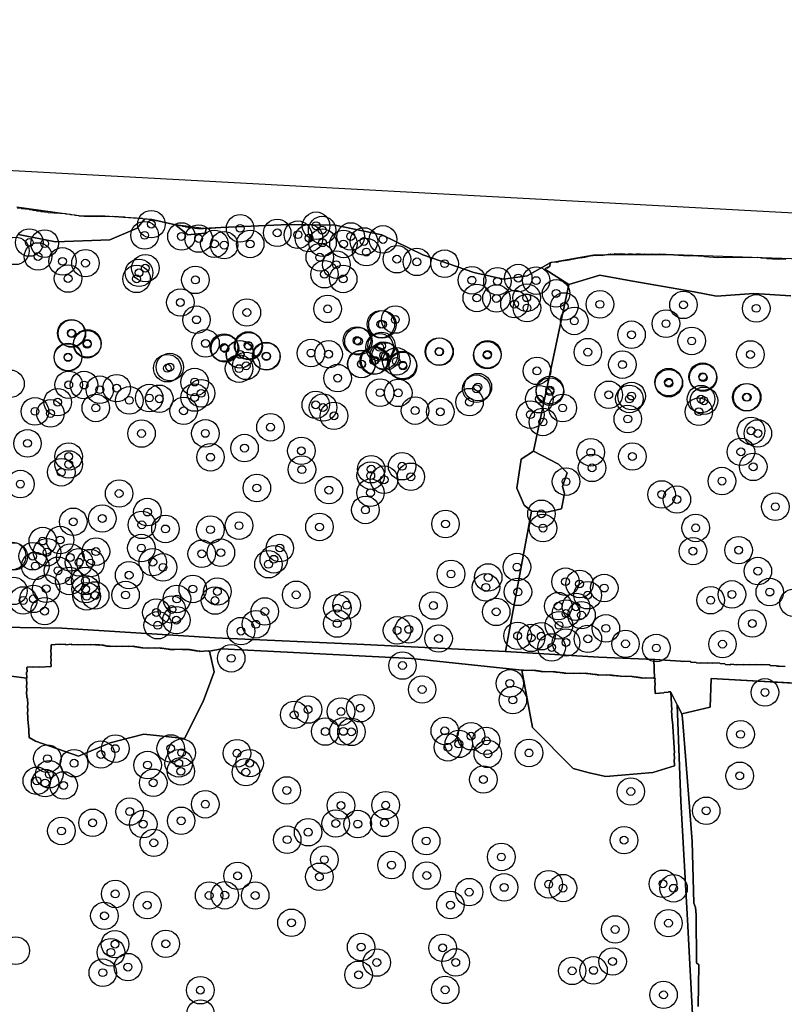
# Model space of a CAD drawing. Header units: inches. Extents: x 128668 to 131679, y 413272 to 413787.
# Tile 64 of 116: x 130335 to 130432, y 413433 to 413558. Entities that reach past the tile are written whole.
import ezdxf

# ---------------------------------------------------------------- set-up
doc = ezdxf.new("R2010")
doc.units = ezdxf.units.IN
doc.header["$MEASUREMENT"] = 0
doc.header["$PDMODE"] = 33
doc.header["$PDSIZE"] = -3
for name, color, linetype in [('Niet gedetecteerde gebieden (D-gebied) (ca. 44.659 m2)', 1, 'Continuous'), ('Onderzoeksgebied Capelsche UW (ca. 743.790 m2)', 5, 'Continuous'), ('Significante objecten binnen onderzoeksgebied', 3, 'Continuous'), ('Veiligheidsmarge objecten d.d. 230531', 6, 'Continuous'), ('Verstoorde gebieden (C-gebied) (ca. 90.096 m2)', 40, 'Continuous'), ('Vrijgegeven gebieden (A+B gebied) (ca. 609.035 m2)', 3, 'Continuous')]:
    doc.layers.add(name, color=color, linetype=linetype)

msp = doc.modelspace()

# ---------------------------------------------------------------- linework, layer by layer
at = {"layer": 'Niet gedetecteerde gebieden (D-gebied) (ca. 44.659 m2)'}
for points in [[(130329.94, 413539.37, 0), (130433.21, 413533.81, 0)], [(130434.2, 413527.89, 0), (130417.91, 413528.44, 0), (130407.74, 413528.4, 0), (130402.23, 413527.45, 0), (130399.33, 413525.76, 0), (130396.31, 413525.37, 0), (130392.55, 413526.18, 0), (130386.06, 413528.44, 0), (130380.84, 413530.98, 0), (130374.9, 413532.21, 0), (130369, 413532.29, 0), (130360.37, 413531.91, 0), (130358.16, 413531.78, 0), (130354.58, 413532.28, 0), (130351.56, 413532.95, 0), (130345.62, 413533.38, 0), (130342.32, 413533.41, 0), (130334.42, 413534.5, 0)], [(130332.12, 413481.07, 0), (130340.12, 413480.96, 0), (130359.64, 413479.71, 0), (130378.6, 413478.88, 0), (130396.55, 413477.96, 0), (130408.45, 413477.26, 0), (130415.49, 413476.96, 0), (130415.44, 413476.91, 0), (130415.53, 413474.59, 0), (130415.39, 413474.58, 0), (130415.34, 413474.63, 0), (130414.39, 413474.57, 0), (130414.33, 413474.62, 0), (130413.93, 413474.59, 0), (130413.88, 413474.64, 0), (130413.73, 413474.63, 0), (130413.68, 413474.68, 0), (130413.43, 413474.66, 0), (130413.38, 413474.71, 0), (130413.18, 413474.7, 0), (130413.12, 413474.75, 0), (130412.92, 413474.73, 0), (130412.87, 413474.78, 0), (130412.67, 413474.77, 0), (130412.62, 413474.82, 0), (130411.92, 413474.78, 0), (130411.87, 413474.82, 0), (130411.22, 413474.78, 0), (130411.17, 413474.83, 0), (130410.91, 413474.87, 0), (130410.66, 413474.9, 0), (130410.41, 413474.94, 0), (130410.16, 413474.92, 0), (130410.11, 413474.97, 0), (130409.86, 413474.95, 0), (130409.8, 413475, 0), (130409.4, 413474.98, 0), (130409.35, 413475.02, 0), (130408.45, 413474.97, 0), (130408.4, 413475.02, 0), (130408.2, 413475.01, 0), (130408.15, 413475.05, 0), (130407.95, 413475.04, 0), (130407.9, 413475.09, 0), (130407.65, 413475.07, 0), (130407.59, 413475.12, 0), (130407.39, 413475.11, 0), (130407.34, 413475.16, 0), (130407.09, 413475.14, 0), (130407.04, 413475.19, 0), (130406.84, 413475.18, 0), (130406.79, 413475.22, 0), (130406.04, 413475.18, 0), (130405.98, 413475.23, 0), (130405.24, 413475.18, 0), (130405.18, 413475.23, 0), (130404.28, 413475.18, 0), (130404.23, 413475.22, 0), (130404.03, 413475.21, 0), (130403.98, 413475.26, 0), (130403.78, 413475.25, 0), (130403.73, 413475.29, 0), (130403.53, 413475.28, 0), (130403.47, 413475.33, 0), (130403.22, 413475.32, 0), (130403.17, 413475.36, 0), (130402.97, 413475.35, 0), (130402.92, 413475.4, 0), (130402.67, 413475.38, 0), (130402.62, 413475.43, 0), (130401.62, 413475.37, 0), (130401.57, 413475.42, 0), (130401.32, 413475.4, 0), (130401.26, 413475.45, 0), (130401.06, 413475.44, 0), (130401.01, 413475.49, 0), (130400.81, 413475.47, 0), (130400.76, 413475.52, 0), (130400.51, 413475.51, 0), (130400.46, 413475.55, 0), (130400.26, 413475.54, 0), (130400.2, 413475.59, 0), (130399.95, 413475.57, 0), (130399.9, 413475.62, 0), (130398.9, 413475.56, 0), (130398.85, 413475.61, 0), (130398.63, 413475.6, 0), (130384.6, 413477.08, 0), (130360.43, 413478.32, 0), (130358.91, 413478.02, 0), (130358.79, 413478.01, 0), (130358.74, 413478.06, 0), (130357.64, 413477.99, 0), (130357.59, 413478.04, 0), (130357.39, 413478.03, 0), (130357.34, 413478.07, 0), (130357.19, 413478.06, 0), (130357.13, 413478.11, 0), (130356.93, 413478.1, 0), (130356.88, 413478.15, 0), (130356.68, 413478.13, 0), (130356.63, 413478.18, 0), (130356.43, 413478.17, 0), (130356.38, 413478.22, 0), (130356.18, 413478.21, 0), (130356.12, 413478.25, 0), (130355.43, 413478.21, 0), (130355.37, 413478.26, 0), (130354.47, 413478.21, 0), (130354.42, 413478.25, 0), (130353.87, 413478.22, 0), (130353.82, 413478.27, 0), (130353.67, 413478.26, 0), (130353.62, 413478.3, 0), (130353.42, 413478.29, 0), (130353.36, 413478.34, 0), (130353.16, 413478.33, 0), (130353.11, 413478.38, 0), (130352.91, 413478.36, 0), (130352.86, 413478.41, 0), (130352.66, 413478.4, 0), (130352.61, 413478.45, 0), (130352.01, 413478.41, 0), (130351.95, 413478.46, 0), (130351.21, 413478.41, 0), (130351.15, 413478.46, 0), (130350.45, 413478.42, 0), (130350.4, 413478.47, 0), (130350.25, 413478.46, 0), (130350.2, 413478.5, 0), (130350, 413478.49, 0), (130349.95, 413478.54, 0), (130349.75, 413478.53, 0), (130349.69, 413478.57, 0), (130349.49, 413478.56, 0), (130349.44, 413478.61, 0), (130349.24, 413478.6, 0), (130349.19, 413478.65, 0), (130348.64, 413478.61, 0), (130348.59, 413478.66, 0), (130347.89, 413478.62, 0), (130347.84, 413478.67, 0), (130347.09, 413478.62, 0), (130347.03, 413478.67, 0), (130346.34, 413478.63, 0), (130346.28, 413478.67, 0), (130345.83, 413478.65, 0), (130345.78, 413478.7, 0), (130345.68, 413478.69, 0), (130345.63, 413478.74, 0), (130345.48, 413478.73, 0), (130345.43, 413478.77, 0), (130345.28, 413478.77, 0), (130345.22, 413478.81, 0), (130344.97, 413478.8, 0), (130344.92, 413478.84, 0), (130344.42, 413478.82, 0), (130344.37, 413478.86, 0), (130343.77, 413478.83, 0), (130343.72, 413478.87, 0), (130343.02, 413478.83, 0), (130342.97, 413478.88, 0), (130342.22, 413478.84, 0), (130342.16, 413478.88, 0), (130341.41, 413478.84, 0), (130341.36, 413478.89, 0), (130340.66, 413478.84, 0), (130340.61, 413478.89, 0), (130339.86, 413478.85, 0), (130339.81, 413478.89, 0), (130338.76, 413478.83, 0), (130338.79, 413478.28, 0), (130338.75, 413478.23, 0), (130338.79, 413477.48, 0), (130338.74, 413477.43, 0), (130338.78, 413476.73, 0), (130338.74, 413476.68, 0), (130338.77, 413476.08, 0), (130337.28, 413475.99, 0), (130337.22, 413476.04, 0), (130336.47, 413475.99, 0), (130336.42, 413476.04, 0), (130335.72, 413476, 0), (130335.68, 413475.95, 0), (130335.71, 413475.4, 0), (130335.66, 413475.34, 0), (130335.7, 413474.6, 0), (130333.67, 413474.83, 0)], [(130470.91, 413471.87, 0), (130422.72, 413474.53, 0), (130422.61, 413470.89, 0), (130418.97, 413470.05, 0), (130417.6, 413472.81, 0), (130417.54, 413472.85, 0), (130417.29, 413472.84, 0), (130417.25, 413472.79, 0), (130416.75, 413472.76, 0), (130416.7, 413472.7, 0), (130415.6, 413472.64, 0), (130415.55, 413473.59, 0), (130415.59, 413473.64, 0), (130415.55, 413474.39, 0), (130415.6, 413474.44, 0), (130415.59, 413474.54, 0), (130415.54, 413474.59, 0), (130415.53, 413474.59, 0), (130415.44, 413476.91, 0), (130415.49, 413476.96, 0), (130415.57, 413476.95, 0), (130418.82, 413476.73, 0), (130419.13, 413476.71, 0), (130419.18, 413476.76, 0), (130420.08, 413476.7, 0), (130420.13, 413476.64, 0), (130420.83, 413476.59, 0), (130420.87, 413476.54, 0), (130421.42, 413476.5, 0), (130421.48, 413476.55, 0), (130422.22, 413476.5, 0), (130422.28, 413476.55, 0), (130422.88, 413476.51, 0), (130422.93, 413476.55, 0), (130423.83, 413476.49, 0), (130423.87, 413476.44, 0), (130424.47, 413476.4, 0), (130424.52, 413476.34, 0), (130425.17, 413476.3, 0), (130425.22, 413476.35, 0), (130425.97, 413476.3, 0), (130426.02, 413476.34, 0), (130426.77, 413476.29, 0), (130426.82, 413476.34, 0), (130427.57, 413476.29, 0), (130427.62, 413476.33, 0), (130428.37, 413476.28, 0), (130428.43, 413476.33, 0), (130429.07, 413476.29, 0), (130429.13, 413476.33, 0), (130430.18, 413476.26, 0), (130430.22, 413476.21, 0), (130431.02, 413476.16, 0), (130431.07, 413476.1, 0), (130431.32, 413476.09, 0), (130431.37, 413476.13, 0), (130432.12, 413476.08, 0)], [(130420.41, 413430.16, 0), (130419.69, 413443.84, 0), (130418.84, 413458.95, 0), (130418.4, 413471.19, 0), (130418.97, 413470.05, 0), (130419.08, 413469.47, 0), (130419.55, 413463.59, 0), (130420.01, 413457.65, 0), (130420.28, 413453.82, 0), (130420.52, 413445.95, 0), (130420.71, 413445.39, 0), (130420.79, 413444.49, 0), (130420.85, 413438.38, 0), (130421.15, 413438.1, 0), (130421.07, 413432.79, 0)]]:
    msp.add_polyline3d(points, dxfattribs=at)
at = {"layer": 'Onderzoeksgebied Capelsche UW (ca. 743.790 m2)'}
msp.add_lwpolyline([(130089.54, 413558.37), (130160.34, 413551.54), (130245.27, 413544.66), (130329.94, 413539.37), (130433.21, 413533.81), (130596.45, 413525.88), (130794.34, 413521.64), (130920.33, 413521.11)], dxfattribs=at)
at = {"layer": 'Significante objecten binnen onderzoeksgebied'}
for p in [(130351.52, 413532.35), (130362.81, 413531.82), (130372.47, 413532.15), (130373.24, 413531.6), (130350.67, 413530.93), (130355.35, 413530.79), (130357.53, 413530.52), (130367.53, 413531.25), (130370.16, 413531.01), (130371.57, 413530.57), (130376.88, 413530.79), (130378.56, 413530.15), (130380.98, 413530.41), (130336, 413530.01), (130337.95, 413529.88), (130359.54, 413529.85), (130360.78, 413529.68), (130364.09, 413529.83), (130373.29, 413529.99), (130375.95, 413529.83), (130337.11, 413528.24), (130340.22, 413527.62), (130372.94, 413528.14), (130378.86, 413528.8), (130382.75, 413527.89), (130343.14, 413527.39), (130350.76, 413526.75), (130375.05, 413527.2), (130375.05, 413527.2), (130385.29, 413527.55), (130388.82, 413527.32), (130340.93, 413525.43), (130349.64, 413525.39), (130349.95, 413526.16), (130357.12, 413525.26), (130373.54, 413525.98), (130375.92, 413525.38), (130392.29, 413525.21), (130398.18, 413525.49), (130400.46, 413525.17), (130395.54, 413525.08), (130392.91, 413522.96), (130395.41, 413522.9), (130399.26, 413522.99), (130403, 413523.54), (130355.21, 413522.38), (130373.94, 413521.57), (130397.7, 413522.18), (130399.29, 413521.68), (130404.04, 413521.88), (130408.57, 413522.15), (130419.19, 413522.08), (130428.45, 413521.64), (130357.26, 413520.19), (130363.67, 413521.11), (130382.55, 413520.21), (130380.71, 413519.62), (130380.91, 413519.6), (130405.31, 413520.04), (130416.97, 413519.69), (130341.34, 413518.48), (130341.41, 413518.43), (130412.59, 413518.28), (130343.36, 413517.07), (130343.38, 413517.18), (130358.41, 413517.18), (130360.76, 413516.65), (130360.88, 413516.53), (130363.83, 413516.92), (130363.92, 413516.83), (130377.67, 413517.55), (130377.86, 413517.45), (130380.55, 413516.68), (130380.79, 413516.86), (130420.24, 413517.49), (130340.92, 413515.45), (130340.92, 413515.39), (130362.79, 413515.78), (130362.82, 413515.79), (130366.13, 413515.57), (130366.16, 413515.52), (130371.82, 413515.95), (130374.06, 413515.81), (130381.08, 413515.64), (130381.28, 413515.52), (130388.1, 413516.14), (130388.17, 413516.12), (130394.24, 413515.68), (130394.27, 413515.79), (130407.03, 413516.07), (130427.71, 413515.77), (130353.55, 413514.02), (130353.87, 413514.17), (130362.67, 413513.97), (130363.58, 413514.32), (130378.23, 413514.56), (130378.26, 413514.54), (130379.81, 413514.98), (130379.95, 413515.02), (130382.68, 413514.89), (130383.48, 413514.42), (130383.53, 413514.3), (130411.43, 413514.48), (130375.21, 413512.76), (130400.56, 413513.68), (130421.64, 413512.94), (130421.7, 413512.83), (130341.01, 413511.91), (130342.96, 413511.88), (130347.11, 413511.48), (130357.03, 413512.26), (130392.86, 413511.41), (130393.05, 413511.62), (130417.3, 413512.25), (130417.34, 413512.11), (130344.97, 413511.29), (130351.25, 413510.23), (130352.53, 413510.13), (130357.03, 413510.29), (130357.85, 413510.83), (130380.61, 413510.91), (130382.92, 413510.88), (130400.87, 413510.08), (130402.2, 413511.24), (130402.21, 413511.05), (130409.69, 413510.64), (130412.32, 413510.11), (130412.6, 413510.48), (130421.43, 413510.09), (130427.19, 413510.33), (130427.3, 413510.33), (130339.61, 413509.7), (130344.45, 413508.97), (130348.72, 413509.93), (130372.43, 413509.36), (130373.36, 413509.02), (130391.99, 413509.71), (130403.83, 413508.96), (130421.8, 413509.88), (130336.72, 413508.53), (130338.69, 413508.27), (130355.62, 413508.6), (130374.75, 413507.96), (130385.06, 413508.63), (130388.27, 413508.47), (130399.73, 413508.12), (130412.11, 413507.56), (130421.15, 413508.49), (130366.67, 413506.51), (130401.32, 413507.18), (130350.27, 413505.71), (130358.39, 413505.73), (130427.79, 413506.05), (130428.66, 413505.72), (130335.77, 413504.46), (130363.37, 413503.86), (130341, 413502.79), (130359.04, 413502.69), (130370.6, 413503.51), (130407.4, 413503.32), (130412.7, 413502.79), (130426.5, 413503.38), (130341.01, 413501.78), (130383.41, 413501.55), (130407.57, 413501.34), (130428.07, 413501.47), (130340.06, 413500.78), (130370.67, 413501.12), (130379.42, 413500.36), (130379.48, 413501.17), (130384.52, 413500.21), (130334.86, 413499.28), (130364.94, 413498.78), (130381.12, 413499.83), (130404.26, 413499.59), (130424.09, 413499.66), (130347.42, 413498.08), (130374.1, 413498.51), (130379.39, 413498.18), (130416.42, 413497.96), (130418.36, 413497.32), (130430.88, 413496.4), (130351.02, 413495.72), (130378.74, 413495.99), (130401.13, 413495.5), (130341.59, 413494.48), (130345.28, 413494.9), (130350.31, 413494.09), (130362.67, 413493.99), (130372.9, 413493.82), (130388.93, 413494.2), (130353.31, 413493.57), (130359.03, 413493.48), (130401.33, 413493.68), (130420.75, 413493.7), (130337.71, 413492.03), (130339.92, 413492.16), (130336.43, 413490.1), (130338.25, 413490.61), (130344.47, 413490.69), (130350.25, 413491.14), (130357.93, 413490.41), (130360.36, 413490.55), (130367.86, 413491.14), (130420.4, 413490.74), (130426.21, 413490.87), (130336.76, 413488.85), (130341.21, 413489.94), (130342.32, 413489.33), (130343.78, 413489.22), (130351.7, 413489.34), (130366.41, 413489.08), (130367.09, 413489.71), (130339.65, 413488.25), (130348.69, 413487.69), (130353, 413488.68), (130389.63, 413487.84), (130398.02, 413488.72), (130428.66, 413488.21), (130341.09, 413486.95), (130343.13, 413486.96), (130394.36, 413487.4), (130404.19, 413486.86), (130405.97, 413486.57), (130338.14, 413485.97), (130343.16, 413485.91), (130343.29, 413485), (130344.38, 413485.11), (130348.24, 413485.16), (130356.79, 413485.93), (130359.92, 413485.61), (130369.94, 413485.19), (130394.07, 413486.13), (130398.14, 413485.56), (130407.01, 413485.14), (130409.12, 413486.05), (130425.36, 413485.24), (130430.17, 413485.54), (130335.22, 413484.47), (130336.53, 413484.67), (130354.77, 413484.66), (130359.62, 413484.46), (130376.36, 413483.86), (130387.39, 413483.82), (130403.27, 413483.75), (130422.65, 413484.5), (130337.94, 413483.11), (130352.16, 413482.94), (130354.12, 413483.32), (130365.95, 413483.07), (130375.18, 413483.49), (130395.38, 413483.02), (130404.25, 413482.8), (130405.53, 413483.66), (130406.23, 413482.6), (130352.33, 413481.32), (130354.71, 413481.96), (130364.82, 413481.44), (130375.15, 413481.53), (130403.36, 413481.31), (130427.95, 413481.54), (130362.92, 413480.57), (130382.77, 413480.66), (130384.26, 413480.79), (130409.33, 413480.92), (130388.05, 413479.63), (130398.1, 413479.97), (130399.82, 413479.71), (130401.11, 413479.92), (130404.26, 413479.12), (130407.04, 413479.59), (130411.82, 413478.95), (130424.16, 413478.91), (130402.43, 413478.49), (130415.74, 413478.42), (130361.68, 413477.11), (130383.46, 413476.19), (130397.11, 413473.92), (130385.96, 413473.14), (130429.56, 413472.77), (130397.5, 413471.8), (130371.45, 413470.59), (130375.64, 413470.33), (130378.09, 413470.76), (130369.69, 413469.92), (130373.64, 413467.79), (130375.95, 413467.81), (130376.97, 413467.75), (130388.84, 413467.87), (130390.62, 413466.22), (130392.18, 413467.2), (130394.1, 413466.61), (130426.46, 413467.44), (130346.94, 413465.62), (130353.98, 413465.64), (130355.38, 413465.1), (130362.41, 413465.03), (130389.24, 413465.79), (130399.55, 413465.07), (130338.3, 413464.34), (130341.69, 413463.76), (130345.11, 413464.87), (130355, 413463.75), (130364.02, 413463.77), (130394.31, 413464.95), (130351.04, 413463.53), (130355.27, 413462.73), (130363.54, 413462.62), (130336.95, 413461.53), (130338.01, 413461.24), (130338.54, 413462.36), (130351.76, 413461.27), (130393.75, 413461.69), (130426.35, 413462.16), (130340.36, 413460.93), (130368.74, 413460.3), (130412.5, 413460.16), (130348.77, 413457.61), (130358.38, 413458.54), (130375.64, 413458.38), (130381.32, 413458.42), (130422.09, 413457.71), (130355.31, 413456.44), (130340.08, 413455.14), (130344.05, 413456.18), (130350.49, 413456.01), (130371.46, 413454.98), (130374.97, 413456.09), (130377.77, 413456.02), (130381.16, 413456.17), (130368.8, 413454.03), (130386.48, 413453.86), (130411.64, 413453.97), (130351.83, 413453.63), (130373.52, 413451.49), (130396.03, 413451.83), (130382.07, 413450.8), (130362.49, 413449.43), (130372.89, 413449.31), (130386.55, 413449.47), (130396.39, 413447.96), (130402.05, 413448.36), (130403.87, 413447.87), (130416.59, 413448.42), (130417.93, 413447.85), (130346.93, 413447.13), (130358.87, 413446.93), (130360.86, 413446.96), (130364.73, 413446.93), (130391.94, 413447.36), (130351, 413445.7), (130389.56, 413445.71), (130345.55, 413444.34), (130369.34, 413443.46), (130410.51, 413442.61), (130417.29, 413443.41), (130346.9, 413440.74), (130353.35, 413440.78), (130378.2, 413440.37), (130388.57, 413440.27), (130346.38, 413439.7), (130348.54, 413437.82), (130380.19, 413438.4), (130390.23, 413438.41), (130407.76, 413437.4), (130410.18, 413438.53), (130345.34, 413437.11), (130377.88, 413436.84), (130405.04, 413437.34), (130388.89, 413434.92), (130357.75, 413434.88), (130416.66, 413434.29)]:
    msp.add_point(p, dxfattribs=at)
at = {"layer": 'Veiligheidsmarge objecten d.d. 230531', "color": 6, "linetype": 'Continuous', "lineweight": 25}
for centre in [(130351.52, 413532.35), (130362.81, 413531.82), (130372.47, 413532.15), (130373.24, 413531.6), (130350.67, 413530.93), (130355.35, 413530.79), (130357.53, 413530.52), (130367.53, 413531.25), (130370.16, 413531.01), (130371.57, 413530.57), (130376.88, 413530.79), (130378.56, 413530.15), (130380.98, 413530.41), (130334.23, 413528.95), (130336, 413530.01), (130337.95, 413529.88), (130359.54, 413529.85), (130360.78, 413529.68), (130364.09, 413529.83), (130373.29, 413529.99), (130375.95, 413529.83), (130337.11, 413528.24), (130340.22, 413527.62), (130372.94, 413528.14), (130378.86, 413528.8), (130382.75, 413527.89), (130343.14, 413527.39), (130350.76, 413526.75), (130375.05, 413527.2), (130375.05, 413527.2), (130385.29, 413527.55), (130388.82, 413527.32), (130340.93, 413525.43), (130349.64, 413525.39), (130349.95, 413526.16), (130357.12, 413525.26), (130373.54, 413525.98), (130375.92, 413525.38), (130392.29, 413525.21), (130398.18, 413525.49), (130400.46, 413525.17), (130395.54, 413525.08), (130392.91, 413522.96), (130395.41, 413522.9), (130399.26, 413522.99), (130403, 413523.54), (130355.21, 413522.38), (130373.94, 413521.57), (130397.7, 413522.18), (130399.29, 413521.68), (130404.04, 413521.88), (130408.57, 413522.15), (130419.19, 413522.08), (130428.45, 413521.64), (130357.26, 413520.19), (130363.67, 413521.11), (130382.55, 413520.21), (130380.71, 413519.62), (130380.91, 413519.6), (130405.31, 413520.04), (130416.97, 413519.69), (130341.34, 413518.48), (130341.41, 413518.43), (130412.59, 413518.28), (130343.36, 413517.07), (130343.38, 413517.18), (130358.41, 413517.18), (130360.76, 413516.65), (130360.88, 413516.53), (130363.83, 413516.92), (130363.92, 413516.83), (130377.67, 413517.55), (130377.86, 413517.45), (130380.55, 413516.68), (130380.79, 413516.86), (130420.24, 413517.49), (130340.92, 413515.45), (130340.92, 413515.39), (130362.79, 413515.78), (130362.82, 413515.79), (130366.13, 413515.57), (130366.16, 413515.52), (130371.82, 413515.95), (130374.06, 413515.81), (130381.08, 413515.64), (130381.28, 413515.52), (130388.1, 413516.14), (130388.17, 413516.12), (130394.24, 413515.68), (130394.27, 413515.79), (130407.03, 413516.07), (130427.71, 413515.77), (130353.55, 413514.02), (130353.87, 413514.17), (130362.67, 413513.97), (130363.58, 413514.32), (130378.23, 413514.56), (130378.26, 413514.54), (130379.81, 413514.98), (130379.95, 413515.02), (130382.68, 413514.89), (130383.48, 413514.42), (130383.53, 413514.3), (130411.43, 413514.48), (130375.21, 413512.76), (130400.56, 413513.68), (130421.64, 413512.94), (130421.7, 413512.83), (130333.61, 413512.04), (130341.01, 413511.91), (130342.96, 413511.88), (130347.11, 413511.48), (130357.03, 413512.26), (130392.86, 413511.41), (130393.05, 413511.62), (130417.3, 413512.25), (130417.34, 413512.11), (130344.97, 413511.29), (130351.25, 413510.23), (130352.53, 413510.13), (130357.03, 413510.29), (130357.85, 413510.83), (130380.61, 413510.91), (130382.92, 413510.88), (130400.87, 413510.08), (130402.2, 413511.24), (130402.21, 413511.05), (130409.69, 413510.64), (130412.32, 413510.11), (130412.6, 413510.48), (130421.43, 413510.09), (130427.19, 413510.33), (130427.3, 413510.33), (130339.61, 413509.7), (130344.45, 413508.97), (130348.72, 413509.93), (130372.43, 413509.36), (130373.36, 413509.02), (130391.99, 413509.71), (130403.83, 413508.96), (130421.8, 413509.88), (130336.72, 413508.53), (130338.69, 413508.27), (130355.62, 413508.6), (130374.75, 413507.96), (130385.06, 413508.63), (130388.27, 413508.47), (130399.73, 413508.12), (130412.11, 413507.56), (130421.15, 413508.49), (130366.67, 413506.51), (130401.32, 413507.18), (130350.27, 413505.71), (130358.39, 413505.73), (130427.79, 413506.05), (130428.66, 413505.72), (130335.77, 413504.46), (130363.37, 413503.86), (130341, 413502.79), (130359.04, 413502.69), (130370.6, 413503.51), (130407.4, 413503.32), (130412.7, 413502.79), (130426.5, 413503.38), (130341.01, 413501.78), (130383.41, 413501.55), (130407.57, 413501.34), (130428.07, 413501.47), (130340.06, 413500.78), (130370.67, 413501.12), (130379.42, 413500.36), (130379.48, 413501.17), (130384.52, 413500.21), (130334.86, 413499.28), (130381.12, 413499.83), (130404.26, 413499.59), (130424.09, 413499.66), (130347.42, 413498.08), (130364.94, 413498.78), (130374.1, 413498.51), (130379.39, 413498.18), (130416.42, 413497.96), (130418.36, 413497.32), (130430.88, 413496.4), (130351.02, 413495.72), (130378.74, 413495.99), (130401.13, 413495.5), (130341.59, 413494.48), (130345.28, 413494.9), (130350.31, 413494.09), (130362.67, 413493.99), (130372.9, 413493.82), (130388.93, 413494.2), (130353.31, 413493.57), (130359.03, 413493.48), (130401.33, 413493.68), (130420.75, 413493.7), (130337.71, 413492.03), (130339.92, 413492.16), (130333.8, 413490.13), (130334.02, 413490.07), (130336.43, 413490.1), (130338.25, 413490.61), (130344.47, 413490.69), (130350.25, 413491.14), (130357.93, 413490.41), (130360.36, 413490.55), (130367.86, 413491.14), (130420.4, 413490.74), (130426.21, 413490.87), (130336.76, 413488.85), (130341.21, 413489.94), (130342.32, 413489.33), (130343.78, 413489.22), (130351.7, 413489.34), (130366.41, 413489.08), (130367.09, 413489.71), (130339.65, 413488.25), (130348.69, 413487.69), (130353, 413488.68), (130389.63, 413487.84), (130398.02, 413488.72), (130428.66, 413488.21), (130341.09, 413486.95), (130343.13, 413486.96), (130394.36, 413487.4), (130404.19, 413486.86), (130405.97, 413486.57), (130333.97, 413485.69), (130338.14, 413485.97), (130343.16, 413485.91), (130343.29, 413485), (130344.38, 413485.11), (130348.24, 413485.16), (130356.79, 413485.93), (130359.92, 413485.61), (130369.94, 413485.19), (130394.07, 413486.13), (130398.14, 413485.56), (130407.01, 413485.14), (130409.12, 413486.05), (130425.36, 413485.24), (130430.17, 413485.54), (130335.22, 413484.47), (130336.53, 413484.67), (130354.77, 413484.66), (130359.62, 413484.46), (130376.36, 413483.86), (130387.39, 413483.82), (130422.65, 413484.5), (130433.18, 413484.17), (130337.94, 413483.11), (130352.16, 413482.94), (130354.12, 413483.32), (130365.95, 413483.07), (130375.18, 413483.49), (130395.38, 413483.02), (130403.27, 413483.75), (130404.25, 413482.8), (130405.53, 413483.66), (130406.23, 413482.6), (130352.33, 413481.32), (130354.71, 413481.96), (130364.82, 413481.44), (130375.15, 413481.53), (130403.36, 413481.31), (130427.95, 413481.54), (130362.92, 413480.57), (130382.77, 413480.66), (130384.26, 413480.79), (130409.33, 413480.92), (130388.05, 413479.63), (130398.1, 413479.97), (130399.82, 413479.71), (130401.11, 413479.92), (130404.26, 413479.12), (130407.04, 413479.59), (130411.82, 413478.95), (130424.16, 413478.91), (130402.43, 413478.49), (130415.74, 413478.42), (130361.68, 413477.11), (130383.46, 413476.19), (130397.11, 413473.92), (130385.96, 413473.14), (130429.56, 413472.77), (130397.5, 413471.8), (130371.45, 413470.59), (130375.64, 413470.33), (130378.09, 413470.76), (130369.69, 413469.92), (130373.64, 413467.79), (130375.95, 413467.81), (130376.97, 413467.75), (130388.84, 413467.87), (130390.62, 413466.22), (130392.18, 413467.2), (130394.1, 413466.61), (130426.46, 413467.44), (130346.94, 413465.62), (130353.98, 413465.64), (130355.38, 413465.1), (130362.41, 413465.03), (130389.24, 413465.79), (130399.55, 413465.07), (130338.3, 413464.34), (130341.69, 413463.76), (130345.11, 413464.87), (130355, 413463.75), (130364.02, 413463.77), (130394.31, 413464.95), (130351.04, 413463.53), (130355.27, 413462.73), (130363.54, 413462.62), (130336.95, 413461.53), (130338.01, 413461.24), (130338.54, 413462.36), (130351.76, 413461.27), (130393.75, 413461.69), (130426.35, 413462.16), (130340.36, 413460.93), (130368.74, 413460.3), (130412.5, 413460.16), (130348.77, 413457.61), (130358.38, 413458.54), (130375.64, 413458.38), (130381.32, 413458.42), (130422.09, 413457.71), (130355.31, 413456.44), (130340.08, 413455.14), (130344.05, 413456.18), (130350.49, 413456.01), (130371.46, 413454.98), (130374.97, 413456.09), (130377.77, 413456.02), (130381.16, 413456.17), (130368.8, 413454.03), (130386.48, 413453.86), (130411.64, 413453.97), (130351.83, 413453.63), (130373.52, 413451.49), (130396.03, 413451.83), (130382.07, 413450.8), (130362.49, 413449.43), (130372.89, 413449.31), (130386.55, 413449.47), (130396.39, 413447.96), (130402.05, 413448.36), (130403.87, 413447.87), (130416.59, 413448.42), (130417.93, 413447.85), (130346.93, 413447.13), (130358.87, 413446.93), (130360.86, 413446.96), (130364.73, 413446.93), (130391.94, 413447.36), (130351, 413445.7), (130389.56, 413445.71), (130345.55, 413444.34), (130369.34, 413443.46), (130410.51, 413442.61), (130417.29, 413443.41), (130334.27, 413439.91), (130346.9, 413440.74), (130353.35, 413440.78), (130378.2, 413440.37), (130388.57, 413440.27), (130346.38, 413439.7), (130348.54, 413437.82), (130380.19, 413438.4), (130390.23, 413438.41), (130407.76, 413437.4), (130410.18, 413438.53), (130345.34, 413437.11), (130377.88, 413436.84), (130405.04, 413437.34), (130388.89, 413434.92), (130357.75, 413434.88), (130416.66, 413434.29), (130357.77, 413431.91)]:
    msp.add_circle(centre, 1.75, dxfattribs=at)
at = {"layer": 'Verstoorde gebieden (C-gebied) (ca. 90.096 m2)'}
for points in [[(130334.47, 413534.44), (130334.97, 413534.42), (130335.01, 413534.36), (130335.46, 413534.34), (130335.51, 413534.29), (130335.96, 413534.26), (130336.01, 413534.21), (130336.41, 413534.19), (130336.45, 413534.13), (130336.85, 413534.11), (130336.9, 413534.06), (130337.4, 413534.03), (130337.45, 413533.98), (130337.9, 413533.95), (130337.94, 413533.9), (130338.34, 413533.88), (130338.39, 413533.83), (130340.59, 413533.71), (130340.63, 413533.65), (130341.18, 413533.62), (130341.23, 413533.57), (130341.73, 413533.54), (130341.78, 413533.49), (130342.27, 413533.46), (130342.32, 413533.41), (130343.62, 413533.34), (130343.67, 413533.38), (130344.57, 413533.34), (130344.62, 413533.38), (130345.57, 413533.33), (130345.62, 413533.38), (130346.57, 413533.32), (130346.63, 413533.37), (130348.12, 413533.29), (130348.17, 413533.24), (130350.37, 413533.12), (130350.41, 413533.06), (130350.71, 413533.05), (130349.71, 413531.84), (130346.23, 413530.37), (130339.31, 413530.1), (130334.61, 413531.04)], [(130432.87, 413523.23), (130428.16, 413523.54), (130423.41, 413523.18), (130420.55, 413523.74), (130415.7, 413524.59), (130412.49, 413525.16), (130408.56, 413525.85), (130404.6, 413524.69), (130401.56, 413526.62), (130401.74, 413526.78), (130401.84, 413526.77), (130401.95, 413526.87), (130402.05, 413526.86), (130402.15, 413526.95), (130402.2, 413526.95), (130402.23, 413527.45), (130402.28, 413527.5), (130402.43, 413527.49), (130402.49, 413527.54), (130403.08, 413527.5), (130403.14, 413527.55), (130403.29, 413527.54), (130403.39, 413527.64), (130403.54, 413527.63), (130403.59, 413527.68), (130403.74, 413527.67), (130403.8, 413527.71), (130404, 413527.7), (130404.05, 413527.75), (130404.2, 413527.74), (130404.25, 413527.79), (130404.4, 413527.78), (130404.45, 413527.83), (130404.65, 413527.82), (130404.71, 413527.87), (130404.86, 413527.86), (130404.91, 413527.9), (130405.06, 413527.9), (130405.11, 413527.94), (130405.31, 413527.93), (130405.36, 413527.98), (130405.51, 413527.97), (130405.57, 413528.02), (130405.72, 413528.01), (130405.77, 413528.06), (130405.97, 413528.05), (130406.02, 413528.09), (130406.17, 413528.08), (130406.22, 413528.13), (130406.37, 413528.12), (130406.43, 413528.17), (130406.63, 413528.16), (130406.68, 413528.21), (130406.83, 413528.2), (130406.88, 413528.25), (130407.03, 413528.24), (130407.08, 413528.28), (130407.18, 413528.28), (130407.24, 413528.33), (130407.39, 413528.32), (130407.44, 413528.37), (130407.69, 413528.35), (130407.74, 413528.4), (130408.19, 413528.37), (130408.24, 413528.42), (130408.94, 413528.38), (130408.99, 413528.43), (130409.19, 413528.42), (130409.25, 413528.47), (130409.4, 413528.46), (130409.45, 413528.5), (130409.6, 413528.5), (130409.65, 413528.54), (130409.85, 413528.53), (130409.9, 413528.58), (130410.4, 413528.55), (130410.46, 413528.6), (130411.2, 413528.56), (130411.26, 413528.61), (130412.21, 413528.55), (130412.26, 413528.6), (130413.21, 413528.55), (130413.26, 413528.6), (130414.21, 413528.54), (130414.26, 413528.59), (130415.16, 413528.54), (130415.21, 413528.59), (130416.16, 413528.54), (130416.21, 413528.58), (130417.86, 413528.49), (130417.91, 413528.44), (130419.85, 413528.33), (130419.91, 413528.38), (130420.86, 413528.33), (130420.91, 413528.37), (130421.01, 413528.37), (130421.06, 413528.32), (130421.8, 413528.27), (130421.85, 413528.22), (130423.55, 413528.13), (130423.6, 413528.17), (130424.55, 413528.12), (130424.6, 413528.17), (130425.55, 413528.12), (130425.6, 413528.16), (130426.55, 413528.11), (130426.6, 413528.16), (130427.55, 413528.11), (130427.61, 413528.15), (130428.55, 413528.1), (130428.61, 413528.15), (130429.01, 413528.13), (130429.05, 413528.07), (130429.75, 413528.04), (130429.8, 413527.98), (130431.25, 413527.9), (130431.3, 413527.95), (130432.2, 413527.9)]]:
    msp.add_lwpolyline(points, dxfattribs=at)
for points in [[(130357.62, 413531.81), (130358.16, 413531.78), (130358.21, 413531.83), (130358.5, 413531.82), (130358.36, 413531.22), (130356.16, 413531.01), (130354.62, 413532.23), (130355.02, 413532.21), (130355.07, 413532.16), (130355.42, 413532.14), (130355.47, 413532.08), (130355.82, 413532.06), (130355.86, 413532.01), (130356.21, 413531.99), (130356.26, 413531.94), (130356.61, 413531.92), (130356.66, 413531.87), (130357.43, 413531.82)], [(130404.41, 413500.69), (130403.83, 413498.98), (130404.08, 413498.07), (130403.67, 413496.14), (130401.8, 413495.72), (130400.57, 413495.77), (130399.87, 413495.85), (130398.95, 413496.6), (130397.99, 413498.76), (130398.54, 413502.46), (130400.12, 413503.46), (130403.29, 413501.81), (130403.89, 413501.21)], [(130347.09, 413478.62), (130347.84, 413478.67), (130347.89, 413478.62), (130348.59, 413478.66), (130348.64, 413478.61), (130349.19, 413478.65), (130349.24, 413478.6), (130349.44, 413478.61), (130349.49, 413478.56), (130349.69, 413478.57), (130349.75, 413478.53), (130349.95, 413478.54), (130350, 413478.49), (130350.2, 413478.5), (130350.25, 413478.46), (130350.4, 413478.47), (130350.45, 413478.42), (130351.15, 413478.46), (130351.21, 413478.41), (130351.95, 413478.46), (130352.01, 413478.41), (130352.61, 413478.45), (130352.66, 413478.4), (130352.86, 413478.41), (130352.91, 413478.36), (130353.11, 413478.38), (130353.16, 413478.33), (130353.36, 413478.34), (130353.42, 413478.29), (130353.62, 413478.3), (130353.67, 413478.26), (130353.82, 413478.27), (130353.87, 413478.22), (130354.42, 413478.25), (130354.47, 413478.21), (130355.37, 413478.26), (130355.43, 413478.21), (130356.12, 413478.25), (130356.18, 413478.21), (130356.38, 413478.22), (130356.43, 413478.17), (130356.63, 413478.18), (130356.68, 413478.13), (130356.88, 413478.15), (130356.93, 413478.1), (130357.13, 413478.11), (130357.19, 413478.06), (130357.34, 413478.07), (130357.39, 413478.03), (130357.59, 413478.04), (130357.64, 413477.99), (130358.74, 413478.06), (130358.79, 413478.01), (130358.91, 413478.02), (130359.49, 413475.4), (130358.12, 413471.63), (130355.72, 413466.91), (130350.55, 413467.44), (130346.27, 413466.37), (130342.26, 413464.65), (130336.79, 413466.58), (130336, 413467.03), (130335.9, 413468.7), (130335.85, 413468.74), (130335.76, 413470.29), (130335.8, 413470.34), (130335.76, 413471.14), (130335.8, 413471.2), (130335.75, 413472.04), (130335.7, 413472.09), (130335.66, 413472.89), (130335.7, 413472.94), (130335.65, 413473.74), (130335.7, 413473.79), (130335.66, 413474.54), (130335.7, 413474.6), (130335.66, 413475.34), (130335.71, 413475.4), (130335.68, 413475.95), (130335.72, 413476), (130336.42, 413476.04), (130336.47, 413475.99), (130337.22, 413476.04), (130337.28, 413475.99), (130338.77, 413476.08), (130338.74, 413476.68), (130338.78, 413476.73), (130338.74, 413477.43), (130338.79, 413477.48), (130338.75, 413478.23), (130338.79, 413478.28), (130338.76, 413478.83), (130339.81, 413478.89), (130339.86, 413478.85), (130340.61, 413478.89), (130340.66, 413478.84), (130341.36, 413478.89), (130341.41, 413478.84), (130342.16, 413478.88), (130342.22, 413478.84), (130342.97, 413478.88), (130343.02, 413478.83), (130343.72, 413478.87), (130343.77, 413478.83), (130344.37, 413478.86), (130344.42, 413478.82), (130344.92, 413478.84), (130344.97, 413478.8), (130345.22, 413478.81), (130345.28, 413478.77), (130345.43, 413478.77), (130345.48, 413478.73), (130345.63, 413478.74), (130345.68, 413478.69), (130345.78, 413478.7), (130345.83, 413478.65), (130346.28, 413478.67), (130346.34, 413478.63), (130347.03, 413478.67)], [(130411.17, 413474.83), (130411.22, 413474.78), (130411.87, 413474.82), (130411.92, 413474.78), (130412.62, 413474.82), (130412.67, 413474.77), (130412.87, 413474.78), (130412.92, 413474.73), (130413.12, 413474.75), (130413.18, 413474.7), (130413.38, 413474.71), (130413.43, 413474.66), (130413.68, 413474.68), (130413.73, 413474.63), (130413.88, 413474.64), (130413.93, 413474.59), (130414.33, 413474.62), (130414.39, 413474.57), (130415.34, 413474.63), (130415.39, 413474.58), (130415.54, 413474.59), (130415.59, 413474.54), (130415.6, 413474.44), (130415.55, 413474.39), (130415.59, 413473.64), (130415.55, 413473.59), (130415.6, 413472.64), (130416.7, 413472.7), (130416.75, 413472.76), (130417.25, 413472.79), (130417.29, 413472.84), (130417.54, 413472.85), (130417.6, 413472.81), (130417.73, 413470.51), (130417.68, 413470.46), (130417.76, 413469.16), (130417.81, 413469.11), (130418.05, 413465.07), (130418, 413465.02), (130418.05, 413464.27), (130418, 413464.22), (130418.05, 413463.43), (130415.31, 413462.57), (130409.31, 413462.06), (130407.19, 413462.54), (130405.17, 413463.08), (130399.98, 413468.29), (130398.63, 413475.6), (130398.85, 413475.61), (130398.9, 413475.56), (130399.9, 413475.62), (130399.95, 413475.57), (130400.2, 413475.59), (130400.26, 413475.54), (130400.46, 413475.55), (130400.51, 413475.51), (130400.76, 413475.52), (130400.81, 413475.47), (130401.01, 413475.49), (130401.06, 413475.44), (130401.26, 413475.45), (130401.32, 413475.4), (130401.57, 413475.42), (130401.62, 413475.37), (130402.62, 413475.43), (130402.67, 413475.38), (130402.92, 413475.4), (130402.97, 413475.35), (130403.17, 413475.36), (130403.22, 413475.32), (130403.47, 413475.33), (130403.53, 413475.28), (130403.73, 413475.29), (130403.78, 413475.25), (130403.98, 413475.26), (130404.03, 413475.21), (130404.23, 413475.22), (130404.28, 413475.18), (130405.18, 413475.23), (130405.24, 413475.18), (130405.98, 413475.23), (130406.04, 413475.18), (130406.79, 413475.22), (130406.84, 413475.18), (130407.04, 413475.19), (130407.09, 413475.14), (130407.34, 413475.16), (130407.39, 413475.11), (130407.59, 413475.12), (130407.65, 413475.07), (130407.9, 413475.09), (130407.95, 413475.04), (130408.15, 413475.05), (130408.2, 413475.01), (130408.4, 413475.02), (130408.45, 413474.97), (130409.35, 413475.02), (130409.4, 413474.98), (130409.8, 413475), (130409.86, 413474.95), (130410.11, 413474.97), (130410.16, 413474.92), (130410.41, 413474.94), (130410.66, 413474.9), (130410.91, 413474.87)]]:
    msp.add_lwpolyline(points, close=True, dxfattribs=at)
at = {"layer": 'Vrijgegeven gebieden (A+B gebied) (ca. 609.035 m2)'}
for points in [[(130334.61, 413531.04, 0), (130339.31, 413530.1, 0), (130346.23, 413530.37, 0), (130349.71, 413531.84, 0), (130350.68, 413533.01, 0), (130351.56, 413532.95, 0), (130354.58, 413532.28, 0), (130354.61, 413532.28, 0), (130354.62, 413532.23, 0), (130356.16, 413531.01, 0), (130358.36, 413531.22, 0), (130358.5, 413531.8, 0), (130360.37, 413531.91, 0), (130369, 413532.29, 0), (130374.9, 413532.21, 0), (130380.84, 413530.98, 0), (130386.06, 413528.44, 0), (130392.55, 413526.18, 0), (130396.31, 413525.37, 0), (130399.33, 413525.76, 0), (130402.23, 413527.45, 0), (130402.2, 413526.95, 0), (130402.15, 413526.95, 0), (130402.05, 413526.86, 0), (130401.95, 413526.87, 0), (130401.84, 413526.77, 0), (130401.74, 413526.78, 0), (130401.56, 413526.62, 0), (130404.6, 413524.69, 0), (130400.12, 413503.46, 0), (130398.54, 413502.46, 0), (130397.99, 413498.76, 0), (130398.95, 413496.6, 0), (130399.87, 413495.85, 0), (130396.55, 413477.96, 0), (130378.6, 413478.88, 0), (130359.64, 413479.71, 0), (130340.12, 413480.96, 0), (130332.12, 413481.07, 0)], [(130432.12, 413476.08, 0), (130431.37, 413476.13, 0), (130431.32, 413476.09, 0), (130431.07, 413476.1, 0), (130431.02, 413476.16, 0), (130430.22, 413476.21, 0), (130430.18, 413476.26, 0), (130429.13, 413476.33, 0), (130429.07, 413476.29, 0), (130428.43, 413476.33, 0), (130428.37, 413476.28, 0), (130427.62, 413476.33, 0), (130427.57, 413476.29, 0), (130426.82, 413476.34, 0), (130426.77, 413476.29, 0), (130426.02, 413476.34, 0), (130425.97, 413476.3, 0), (130425.22, 413476.35, 0), (130425.17, 413476.3, 0), (130424.52, 413476.34, 0), (130424.47, 413476.4, 0), (130423.87, 413476.44, 0), (130423.83, 413476.49, 0), (130422.93, 413476.55, 0), (130422.88, 413476.51, 0), (130422.28, 413476.55, 0), (130422.22, 413476.5, 0), (130421.48, 413476.55, 0), (130421.42, 413476.5, 0), (130420.87, 413476.54, 0), (130420.83, 413476.59, 0), (130420.13, 413476.64, 0), (130420.08, 413476.7, 0), (130419.18, 413476.76, 0), (130419.13, 413476.71, 0), (130418.82, 413476.73, 0), (130415.57, 413476.95, 0), (130415.49, 413476.96, 0), (130408.45, 413477.26, 0), (130396.55, 413477.96, 0), (130399.87, 413495.85, 0), (130400.57, 413495.77, 0), (130401.8, 413495.72, 0), (130403.67, 413496.14, 0), (130404.08, 413498.07, 0), (130403.83, 413498.98, 0), (130404.41, 413500.69, 0), (130403.89, 413501.21, 0), (130403.29, 413501.81, 0), (130400.12, 413503.46, 0), (130404.6, 413524.69, 0), (130408.56, 413525.85, 0), (130412.49, 413525.16, 0), (130415.7, 413524.59, 0), (130420.55, 413523.74, 0), (130423.41, 413523.18, 0), (130428.16, 413523.54, 0), (130432.87, 413523.23, 0)], [(130333.67, 413474.83, 0), (130335.7, 413474.6, 0), (130335.66, 413474.54, 0), (130335.7, 413473.79, 0), (130335.65, 413473.74, 0), (130335.7, 413472.94, 0), (130335.66, 413472.89, 0), (130335.7, 413472.09, 0), (130335.75, 413472.04, 0), (130335.8, 413471.2, 0), (130335.76, 413471.14, 0), (130335.8, 413470.34, 0), (130335.76, 413470.29, 0), (130335.85, 413468.74, 0), (130335.9, 413468.7, 0), (130336, 413467.03, 0), (130336.79, 413466.58, 0), (130342.26, 413464.65, 0), (130346.27, 413466.37, 0), (130350.55, 413467.44, 0), (130355.72, 413466.91, 0), (130358.12, 413471.63, 0), (130359.49, 413475.4, 0), (130358.91, 413478.02, 0), (130360.43, 413478.32, 0), (130384.6, 413477.08, 0), (130398.63, 413475.6, 0), (130399.98, 413468.29, 0), (130405.17, 413463.08, 0), (130407.19, 413462.54, 0), (130409.31, 413462.06, 0), (130415.31, 413462.57, 0), (130418.05, 413463.43, 0), (130418, 413464.22, 0), (130418.05, 413464.27, 0), (130418, 413465.02, 0), (130418.05, 413465.07, 0), (130417.81, 413469.11, 0), (130417.76, 413469.16, 0), (130417.68, 413470.46, 0), (130417.73, 413470.51, 0), (130417.6, 413472.81, 0), (130418.4, 413471.19, 0), (130418.84, 413458.95, 0), (130419.69, 413443.84, 0), (130420.41, 413430.16, 0)], [(130421.07, 413432.79, 0), (130421.15, 413438.1, 0), (130420.85, 413438.38, 0), (130420.79, 413444.49, 0), (130420.71, 413445.39, 0), (130420.52, 413445.95, 0), (130420.28, 413453.82, 0), (130420.01, 413457.65, 0), (130419.55, 413463.59, 0), (130419.08, 413469.47, 0), (130418.97, 413470.05, 0), (130422.61, 413470.89, 0), (130422.72, 413474.53, 0), (130439.95, 413473.58, 0)]]:
    msp.add_polyline3d(points, dxfattribs=at)

doc.saveas('drawing.dxf')
